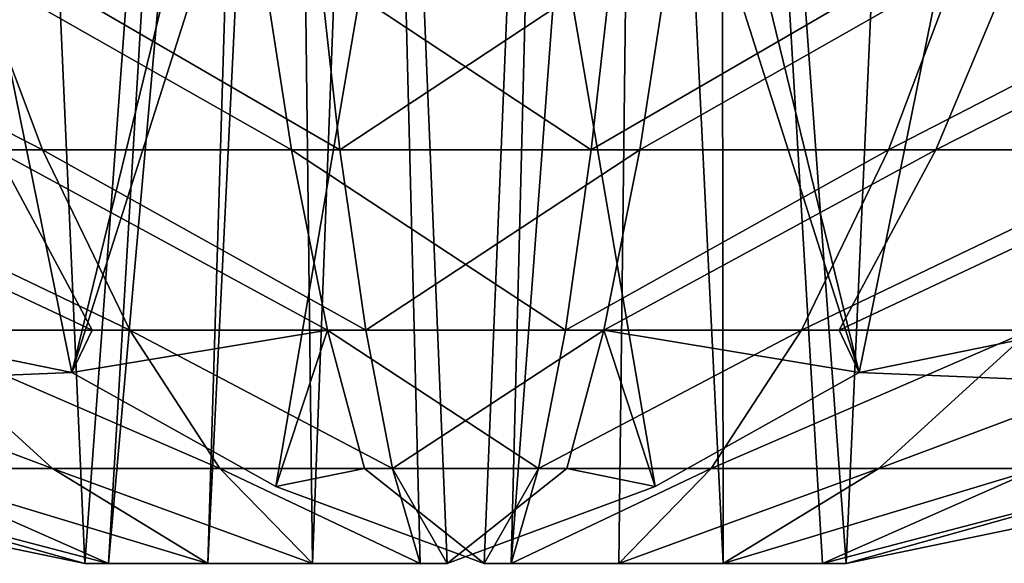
# Model space of a CAD drawing. Extents: x -118 to 117, y 0 to 85.
# Tile 107 of 132: x 109.109 to 110.414, y 0.455 to 1.177. Entities that reach past the tile are written whole.
import ezdxf

# ---------------------------------------------------------------- set-up
doc = ezdxf.new("R2010")
doc.units = 0
doc.header["$LTSCALE"] = 25.4
doc.layers.get('0').update_dxf_attribs({"color": 13, "linetype": 'CONTINUOUS'})

# ---------------------------------------------------------------- blocks, each defined once
blk = doc.blocks.new('ASSAM-4453_STL')
at = {"color": 8}
mesh = blk.add_polyface(dxfattribs=at)
corners = [(109.0945, 2.7164, 53.3206), (108.6161, 0.5805, 53.589), (108.2213, 0.7083, 53.8106), (108.7034, 0.557, 53.5401), (109.1952, 0.4552, 53.2641), (109.3612, 2.7164, 53.171)]
mesh.append_faces([[corners[k] for k in face] for face in [(0, 1, 2), (4, 0, 5)]], dxfattribs={"vtx0": -1, "color": 8})
mesh.append_faces([[corners[k] for k in face] for face in [(1, 0, 3), (3, 0, 4)]], dxfattribs={"vtx0": -1, "vtx1": -1, "color": 8})
mesh = blk.add_polyface(dxfattribs=at)
corners = [(108.7243, 0.6898, 50.6516), (108.7697, 2.7164, 51.7848), (108.2797, 0.7083, 50.9116), (109.178, 0.7083, 50.4076), (109.6679, 2.7164, 51.2808)]
mesh.append_faces([[corners[k] for k in face] for face in [(0, 1, 2), (1, 3, 4)]], dxfattribs={"vtx0": -1, "color": 8})
mesh.append_faces([[corners[k] for k in face] for face in [(1, 0, 3)]], dxfattribs={"vtx0": -1, "vtx2": -1, "color": 8})
mesh = blk.add_polyface(dxfattribs=at)
corners = [(109.8176, 2.7164, 51.5475), (109.4485, 0.557, 50.8897), (109.7245, 0.4552, 51.3815), (109.178, 0.7083, 50.4076), (109.6679, 2.7164, 51.2808)]
mesh.append_faces([[corners[k] for k in face] for face in [(0, 1, 2), (3, 0, 4)]], dxfattribs={"vtx0": -1, "color": 8})
mesh.append_faces([[corners[k] for k in face] for face in [(1, 0, 3)]], dxfattribs={"vtx0": -1, "vtx1": -1, "color": 8})
mesh = blk.add_polyface(dxfattribs=at)
corners = [(109.3612, 2.7164, 53.171), (109.2266, 0.4552, 53.2815), (109.1952, 0.4552, 53.2641)]
mesh.append_faces([[corners[k] for k in face] for face in [(0, 1, 2)]], dxfattribs={"color": 8})
mesh = blk.add_polyface(dxfattribs=at)
corners = [(109.4271, 2.7164, 53.1964), (109.2266, 0.4552, 53.2815), (109.3612, 2.7164, 53.171)]
mesh.append_faces([[corners[k] for k in face] for face in [(0, 1, 2)]], dxfattribs={"color": 8})
mesh = blk.add_polyface(dxfattribs=at)
corners = [(109.4271, 2.7164, 53.1964), (109.3583, 0.4552, 53.3398), (109.2266, 0.4552, 53.2815)]
mesh.append_faces([[corners[k] for k in face] for face in [(0, 1, 2)]], dxfattribs={"color": 8})
mesh = blk.add_polyface(dxfattribs=at)
corners = [(109.4697, 2.7164, 53.2096), (109.3583, 0.4552, 53.3398), (109.4271, 2.7164, 53.1964)]
mesh.append_faces([[corners[k] for k in face] for face in [(0, 1, 2)]], dxfattribs={"color": 8})
mesh = blk.add_polyface(dxfattribs=at)
corners = [(109.4969, 0.4552, 53.3788), (109.3583, 0.4552, 53.3398), (109.4697, 2.7164, 53.2096)]
mesh.append_faces([[corners[k] for k in face] for face in [(0, 1, 2)]], dxfattribs={"color": 8})
mesh = blk.add_polyface(dxfattribs=at)
corners = [(109.5824, 2.7164, 53.2332), (109.4969, 0.4552, 53.3788), (109.4697, 2.7164, 53.2096)]
mesh.append_faces([[corners[k] for k in face] for face in [(0, 1, 2)]], dxfattribs={"color": 8})
mesh = blk.add_polyface(dxfattribs=at)
corners = [(109.6396, 0.4552, 53.3976), (109.4969, 0.4552, 53.3788), (109.5824, 2.7164, 53.2332)]
mesh.append_faces([[corners[k] for k in face] for face in [(0, 1, 2)]], dxfattribs={"color": 8})
mesh = blk.add_polyface(dxfattribs=at)
corners = [(109.5824, 2.7164, 53.2332), (109.9515, 0.557, 53.891), (109.6755, 0.4552, 53.3991), (110.222, 0.7083, 54.373), (109.7321, 2.7164, 53.4999)]
mesh.append_faces([[corners[k] for k in face] for face in [(0, 1, 2), (3, 0, 4)]], dxfattribs={"vtx0": -1, "color": 8})
mesh.append_faces([[corners[k] for k in face] for face in [(1, 0, 3)]], dxfattribs={"vtx0": -1, "vtx1": -1, "color": 8})
mesh = blk.add_polyface(dxfattribs=at)
corners = [(109.6755, 0.4552, 53.3991), (109.6396, 0.4552, 53.3976), (109.5824, 2.7164, 53.2332)]
mesh.append_faces([[corners[k] for k in face] for face in [(0, 1, 2)]], dxfattribs={"color": 8})
mesh = blk.add_polyface(dxfattribs=at)
corners = [(109.8176, 2.7164, 51.5475), (109.7245, 0.4552, 51.3815), (109.7604, 0.4552, 51.383)]
mesh.append_faces([[corners[k] for k in face] for face in [(0, 1, 2)]], dxfattribs={"color": 8})
mesh = blk.add_polyface(dxfattribs=at)
corners = [(110.6303, 2.7164, 52.9958), (110.222, 0.7083, 54.373), (109.7321, 2.7164, 53.4999), (110.6757, 0.6898, 54.1291), (111.1203, 0.7083, 53.869)]
mesh.append_faces([[corners[k] for k in face] for face in [(0, 1, 2), (3, 0, 4)]], dxfattribs={"vtx0": -1, "color": 8})
mesh.append_faces([[corners[k] for k in face] for face in [(1, 0, 3)]], dxfattribs={"vtx0": -1, "vtx1": -1, "color": 8})
mesh = blk.add_polyface(dxfattribs=at)
corners = [(109.9303, 2.7164, 51.5711), (109.7604, 0.4552, 51.383), (109.9031, 0.4552, 51.4019)]
mesh.append_faces([[corners[k] for k in face] for face in [(0, 1, 2)]], dxfattribs={"color": 8})
mesh = blk.add_polyface(dxfattribs=at)
corners = [(109.9303, 2.7164, 51.5711), (109.8176, 2.7164, 51.5475), (109.7604, 0.4552, 51.383)]
mesh.append_faces([[corners[k] for k in face] for face in [(0, 1, 2)]], dxfattribs={"color": 8})
mesh = blk.add_polyface(dxfattribs=at)
corners = [(110.0417, 0.4552, 51.4408), (109.9303, 2.7164, 51.5711), (109.9031, 0.4552, 51.4019)]
mesh.append_faces([[corners[k] for k in face] for face in [(0, 1, 2)]], dxfattribs={"color": 8})
mesh = blk.add_polyface(dxfattribs=at)
corners = [(110.0417, 0.4552, 51.4408), (110.0388, 2.7164, 51.6097), (109.9303, 2.7164, 51.5711)]
mesh.append_faces([[corners[k] for k in face] for face in [(0, 1, 2)]], dxfattribs={"color": 8})
mesh = blk.add_polyface(dxfattribs=at)
corners = [(110.2048, 0.4552, 51.5165), (110.3055, 2.7164, 51.46), (110.0388, 2.7164, 51.6097), (110.6966, 0.557, 51.2405), (111.1787, 0.7083, 50.97), (110.7839, 0.5805, 51.1916)]
mesh.append_faces([[corners[k] for k in face] for face in [(0, 1, 2), (4, 3, 5)]], dxfattribs={"vtx0": -1, "color": 8})
mesh.append_faces([[corners[k] for k in face] for face in [(1, 3, 4)]], dxfattribs={"vtx0": -1, "vtx1": -1, "color": 8})
mesh.append_faces([[corners[k] for k in face] for face in [(1, 0, 3)]], dxfattribs={"vtx0": -1, "vtx2": -1, "color": 8})
mesh = blk.add_polyface(dxfattribs=at)
corners = [(110.2048, 0.4552, 51.5165), (110.0388, 2.7164, 51.6097), (110.1734, 0.4552, 51.4991)]
mesh.append_faces([[corners[k] for k in face] for face in [(0, 1, 2)]], dxfattribs={"color": 8})
mesh = blk.add_polyface(dxfattribs=at)
corners = [(110.1734, 0.4552, 51.4991), (110.0388, 2.7164, 51.6097), (110.0417, 0.4552, 51.4408)]
mesh.append_faces([[corners[k] for k in face] for face in [(0, 1, 2)]], dxfattribs={"color": 8})
mesh = blk.add_polyface(dxfattribs=at)
corners = [(111.6827, 0.7083, 51.8683), (111.1787, 0.7083, 50.97), (111.4387, 0.6898, 51.4147), (110.8096, 2.7164, 52.3582), (110.3055, 2.7164, 51.46)]
mesh.append_faces([[corners[k] for k in face] for face in [(0, 1, 2), (1, 3, 4)]], dxfattribs={"vtx0": -1, "color": 8})
mesh.append_faces([[corners[k] for k in face] for face in [(1, 0, 3)]], dxfattribs={"vtx0": -1, "vtx2": -1, "color": 8})
mesh = blk.add_polyface(dxfattribs=at)
corners = [(109.1391, 1.0041, 55.1201), (108.5706, 1.2974, 55.5287), (108.7563, 1.0041, 55.0125), (109.0287, 1.2974, 55.6575)]
mesh.append_faces([[corners[k] for k in face] for face in [(0, 1, 2), (1, 0, 3)]], dxfattribs={"vtx0": -1, "color": 8})
mesh = blk.add_polyface(dxfattribs=at)
corners = [(109.4691, 1.0041, 49.6131), (108.9534, 1.2974, 49.1396), (109.4236, 1.2974, 49.0664), (109.0762, 1.0041, 49.6742)]
mesh.append_faces([[corners[k] for k in face] for face in [(0, 1, 2), (1, 0, 3)]], dxfattribs={"vtx0": -1, "color": 8})
mesh = blk.add_polyface(dxfattribs=at)
corners = [(109.5333, 1.0041, 55.1721), (109.0287, 1.2974, 55.6575), (109.1391, 1.0041, 55.1201), (109.5005, 1.2974, 55.7197)]
mesh.append_faces([[corners[k] for k in face] for face in [(0, 1, 2), (1, 0, 3)]], dxfattribs={"vtx0": -1, "color": 8})
mesh = blk.add_polyface(dxfattribs=at)
corners = [(109.8667, 1.0041, 49.6085), (109.4236, 1.2974, 49.0664), (109.8995, 1.2974, 49.0609), (109.4691, 1.0041, 49.6131)]
mesh.append_faces([[corners[k] for k in face] for face in [(0, 1, 2), (1, 0, 3)]], dxfattribs={"vtx0": -1, "color": 8})
mesh = blk.add_polyface(dxfattribs=at)
corners = [(109.9764, 1.2974, 55.7142), (109.5333, 1.0041, 55.1721), (109.9309, 1.0041, 55.1675), (109.5005, 1.2974, 55.7197)]
mesh.append_faces([[corners[k] for k in face] for face in [(0, 1, 2), (1, 0, 3)]], dxfattribs={"vtx0": -1, "color": 8})
mesh = blk.add_polyface(dxfattribs=at)
corners = [(110.3713, 1.2974, 49.1232), (109.8667, 1.0041, 49.6085), (109.8995, 1.2974, 49.0609), (110.2609, 1.0041, 49.6605)]
mesh.append_faces([[corners[k] for k in face] for face in [(0, 1, 2), (1, 0, 3)]], dxfattribs={"vtx0": -1, "color": 8})
mesh = blk.add_polyface(dxfattribs=at)
corners = [(110.4466, 1.2974, 55.6411), (109.9309, 1.0041, 55.1675), (110.3238, 1.0041, 55.1064), (109.9764, 1.2974, 55.7142)]
mesh.append_faces([[corners[k] for k in face] for face in [(0, 1, 2), (1, 0, 3)]], dxfattribs={"vtx0": -1, "color": 8})
mesh = blk.add_polyface(dxfattribs=at)
corners = [(110.8294, 1.2974, 49.252), (110.2609, 1.0041, 49.6605), (110.3713, 1.2974, 49.1232), (110.6437, 1.0041, 49.7682)]
mesh.append_faces([[corners[k] for k in face] for face in [(0, 1, 2), (1, 0, 3)]], dxfattribs={"vtx0": -1, "color": 8})
mesh = blk.add_polyface(dxfattribs=at)
corners = [(110.9016, 1.2974, 55.5017), (110.3238, 1.0041, 55.1064), (110.704, 1.0041, 54.99), (110.4466, 1.2974, 55.6411)]
mesh.append_faces([[corners[k] for k in face] for face in [(0, 1, 2), (1, 0, 3)]], dxfattribs={"vtx0": -1, "color": 8})
mesh = blk.add_polyface(dxfattribs=at)
corners = [(109.2047, 0.7646, 50.2338), (108.696, 1.0041, 49.7907), (109.0762, 1.0041, 49.6742), (108.9028, 0.7646, 50.3262)]
mesh.append_faces([[corners[k] for k in face] for face in [(0, 1, 2), (1, 0, 3)]], dxfattribs={"vtx0": -1, "color": 8})
mesh = blk.add_polyface(dxfattribs=at)
corners = [(109.2547, 0.7646, 54.5577), (108.7563, 1.0041, 55.0125), (108.9507, 0.7646, 54.4723), (109.1391, 1.0041, 55.1201)]
mesh.append_faces([[corners[k] for k in face] for face in [(0, 1, 2), (1, 0, 3)]], dxfattribs={"vtx0": -1, "color": 8})
mesh = blk.add_polyface(dxfattribs=at)
corners = [(109.5167, 0.7646, 50.1852), (109.0762, 1.0041, 49.6742), (109.4691, 1.0041, 49.6131), (109.2047, 0.7646, 50.2338)]
mesh.append_faces([[corners[k] for k in face] for face in [(0, 1, 2), (1, 0, 3)]], dxfattribs={"vtx0": -1, "color": 8})
mesh = blk.add_polyface(dxfattribs=at)
corners = [(109.5676, 0.7646, 54.599), (109.1391, 1.0041, 55.1201), (109.2547, 0.7646, 54.5577), (109.5333, 1.0041, 55.1721)]
mesh.append_faces([[corners[k] for k in face] for face in [(0, 1, 2), (1, 0, 3)]], dxfattribs={"vtx0": -1, "color": 8})
mesh = blk.add_polyface(dxfattribs=at)
corners = [(109.8323, 0.7646, 50.1816), (109.4691, 1.0041, 49.6131), (109.8667, 1.0041, 49.6085), (109.5167, 0.7646, 50.1852)]
mesh.append_faces([[corners[k] for k in face] for face in [(0, 1, 2), (1, 0, 3)]], dxfattribs={"vtx0": -1, "color": 8})
mesh = blk.add_polyface(dxfattribs=at)
corners = [(109.9309, 1.0041, 55.1675), (109.5676, 0.7646, 54.599), (109.8833, 0.7646, 54.5954), (109.5333, 1.0041, 55.1721)]
mesh.append_faces([[corners[k] for k in face] for face in [(0, 1, 2), (1, 0, 3)]], dxfattribs={"vtx0": -1, "color": 8})
mesh = blk.add_polyface(dxfattribs=at)
corners = [(110.2609, 1.0041, 49.6605), (109.8323, 0.7646, 50.1816), (109.8667, 1.0041, 49.6085), (110.1453, 0.7646, 50.2229)]
mesh.append_faces([[corners[k] for k in face] for face in [(0, 1, 2), (1, 0, 3)]], dxfattribs={"vtx0": -1, "color": 8})
mesh = blk.add_polyface(dxfattribs=at)
corners = [(110.3238, 1.0041, 55.1064), (109.8833, 0.7646, 54.5954), (110.1953, 0.7646, 54.5469), (109.9309, 1.0041, 55.1675)]
mesh.append_faces([[corners[k] for k in face] for face in [(0, 1, 2), (1, 0, 3)]], dxfattribs={"vtx0": -1, "color": 8})
mesh = blk.add_polyface(dxfattribs=at)
corners = [(110.6437, 1.0041, 49.7682), (110.1453, 0.7646, 50.2229), (110.2609, 1.0041, 49.6605), (110.4493, 0.7646, 50.3083)]
mesh.append_faces([[corners[k] for k in face] for face in [(0, 1, 2), (1, 0, 3)]], dxfattribs={"vtx0": -1, "color": 8})
mesh = blk.add_polyface(dxfattribs=at)
corners = [(110.704, 1.0041, 54.99), (110.1953, 0.7646, 54.5469), (110.4972, 0.7646, 54.4544), (110.3238, 1.0041, 55.1064)]
mesh.append_faces([[corners[k] for k in face] for face in [(0, 1, 2), (1, 0, 3)]], dxfattribs={"vtx0": -1, "color": 8})
mesh = blk.add_polyface(dxfattribs=at)
corners = [(109.152, 0.5811, 53.913), (108.6621, 0.7646, 54.3445), (108.9409, 0.5811, 53.8195), (108.9507, 0.7646, 54.4723)]
mesh.append_faces([[corners[k] for k in face] for face in [(0, 1, 2), (1, 0, 3)]], dxfattribs={"vtx0": -1, "color": 8})
mesh = blk.add_polyface(dxfattribs=at)
corners = [(108.7243, 0.6898, 50.6516), (108.9028, 0.7646, 50.3262), (109.178, 0.7083, 50.4076)]
mesh.append_faces([[corners[k] for k in face] for face in [(0, 1, 2)]], dxfattribs={"color": 8})
mesh = blk.add_polyface(dxfattribs=at)
corners = [(109.178, 0.7083, 50.4076), (108.9028, 0.7646, 50.3262), (109.2047, 0.7646, 50.2338)]
mesh.append_faces([[corners[k] for k in face] for face in [(0, 1, 2)]], dxfattribs={"color": 8})
mesh = blk.add_polyface(dxfattribs=at)
corners = [(109.3743, 0.5811, 53.9755), (108.9507, 0.7646, 54.4723), (109.152, 0.5811, 53.913), (109.2547, 0.7646, 54.5577)]
mesh.append_faces([[corners[k] for k in face] for face in [(0, 1, 2), (1, 0, 3)]], dxfattribs={"vtx0": -1, "color": 8})
mesh = blk.add_polyface(dxfattribs=at)
corners = [(109.4485, 0.557, 50.8897), (109.178, 0.7083, 50.4076), (109.5167, 0.7646, 50.1852)]
mesh.append_faces([[corners[k] for k in face] for face in [(0, 1, 2)]], dxfattribs={"color": 8})
mesh = blk.add_polyface(dxfattribs=at)
corners = [(109.178, 0.7083, 50.4076), (109.2047, 0.7646, 50.2338), (109.5167, 0.7646, 50.1852)]
mesh.append_faces([[corners[k] for k in face] for face in [(0, 1, 2)]], dxfattribs={"color": 8})
mesh = blk.add_polyface(dxfattribs=at)
corners = [(109.6032, 0.5811, 54.0057), (109.2547, 0.7646, 54.5577), (109.3743, 0.5811, 53.9755), (109.5676, 0.7646, 54.599)]
mesh.append_faces([[corners[k] for k in face] for face in [(0, 1, 2), (1, 0, 3)]], dxfattribs={"vtx0": -1, "color": 8})
mesh = blk.add_polyface(dxfattribs=at)
corners = [(109.4485, 0.557, 50.8897), (109.5167, 0.7646, 50.1852), (109.5659, 0.5811, 50.7776)]
mesh.append_faces([[corners[k] for k in face] for face in [(0, 1, 2)]], dxfattribs={"color": 8})
mesh = blk.add_polyface(dxfattribs=at)
corners = [(109.7968, 0.5811, 50.7749), (109.5167, 0.7646, 50.1852), (109.8323, 0.7646, 50.1816), (109.5659, 0.5811, 50.7776)]
mesh.append_faces([[corners[k] for k in face] for face in [(0, 1, 2), (1, 0, 3)]], dxfattribs={"vtx0": -1, "color": 8})
mesh = blk.add_polyface(dxfattribs=at)
corners = [(109.8833, 0.7646, 54.5954), (109.6032, 0.5811, 54.0057), (109.8341, 0.5811, 54.0031), (109.5676, 0.7646, 54.599)]
mesh.append_faces([[corners[k] for k in face] for face in [(0, 1, 2), (1, 0, 3)]], dxfattribs={"vtx0": -1, "color": 8})
mesh = blk.add_polyface(dxfattribs=at)
corners = [(110.1453, 0.7646, 50.2229), (109.7968, 0.5811, 50.7749), (109.8323, 0.7646, 50.1816), (110.0257, 0.5811, 50.8051)]
mesh.append_faces([[corners[k] for k in face] for face in [(0, 1, 2), (1, 0, 3)]], dxfattribs={"vtx0": -1, "color": 8})
mesh = blk.add_polyface(dxfattribs=at)
corners = [(109.8833, 0.7646, 54.5954), (109.8341, 0.5811, 54.0031), (109.9515, 0.557, 53.891)]
mesh.append_faces([[corners[k] for k in face] for face in [(0, 1, 2)]], dxfattribs={"color": 8})
mesh = blk.add_polyface(dxfattribs=at)
corners = [(109.8833, 0.7646, 54.5954), (109.9515, 0.557, 53.891), (110.222, 0.7083, 54.373)]
mesh.append_faces([[corners[k] for k in face] for face in [(0, 1, 2)]], dxfattribs={"color": 8})
mesh = blk.add_polyface(dxfattribs=at)
corners = [(109.8833, 0.7646, 54.5954), (110.222, 0.7083, 54.373), (110.1953, 0.7646, 54.5469)]
mesh.append_faces([[corners[k] for k in face] for face in [(0, 1, 2)]], dxfattribs={"color": 8})
mesh = blk.add_polyface(dxfattribs=at)
corners = [(110.4493, 0.7646, 50.3083), (110.0257, 0.5811, 50.8051), (110.1453, 0.7646, 50.2229), (110.248, 0.5811, 50.8676)]
mesh.append_faces([[corners[k] for k in face] for face in [(0, 1, 2), (1, 0, 3)]], dxfattribs={"vtx0": -1, "color": 8})
mesh = blk.add_polyface(dxfattribs=at)
corners = [(110.1953, 0.7646, 54.5469), (110.222, 0.7083, 54.373), (110.4972, 0.7646, 54.4544)]
mesh.append_faces([[corners[k] for k in face] for face in [(0, 1, 2)]], dxfattribs={"color": 8})
mesh = blk.add_polyface(dxfattribs=at)
corners = [(110.4972, 0.7646, 54.4544), (110.222, 0.7083, 54.373), (110.6757, 0.6898, 54.1291)]
mesh.append_faces([[corners[k] for k in face] for face in [(0, 1, 2)]], dxfattribs={"color": 8})
mesh = blk.add_polyface(dxfattribs=at)
corners = [(110.7379, 0.7646, 50.4362), (110.248, 0.5811, 50.8676), (110.4493, 0.7646, 50.3083), (110.4591, 0.5811, 50.9611)]
mesh.append_faces([[corners[k] for k in face] for face in [(0, 1, 2), (1, 0, 3)]], dxfattribs={"vtx0": -1, "color": 8})
mesh = blk.add_polyface(dxfattribs=at)
corners = [(108.7452, 0.5811, 53.697), (108.7034, 0.557, 53.5401), (109.1952, 0.4552, 53.2641)]
mesh.append_faces([[corners[k] for k in face] for face in [(0, 1, 2)]], dxfattribs={"color": 8})
mesh = blk.add_polyface(dxfattribs=at)
corners = [(108.7452, 0.5811, 53.697), (109.1952, 0.4552, 53.2641), (109.2266, 0.4552, 53.2815)]
mesh.append_faces([[corners[k] for k in face] for face in [(0, 1, 2)]], dxfattribs={"color": 8})
mesh = blk.add_polyface(dxfattribs=at)
corners = [(108.9409, 0.5811, 53.8195), (108.7452, 0.5811, 53.697), (109.2266, 0.4552, 53.2815)]
mesh.append_faces([[corners[k] for k in face] for face in [(0, 1, 2)]], dxfattribs={"color": 8})
mesh = blk.add_polyface(dxfattribs=at)
corners = [(109.3583, 0.4552, 53.3398), (108.9409, 0.5811, 53.8195), (109.2266, 0.4552, 53.2815), (109.152, 0.5811, 53.913)]
mesh.append_faces([[corners[k] for k in face] for face in [(0, 1, 2), (1, 0, 3)]], dxfattribs={"vtx0": -1, "color": 8})
mesh = blk.add_polyface(dxfattribs=at)
corners = [(109.4969, 0.4552, 53.3788), (109.152, 0.5811, 53.913), (109.3583, 0.4552, 53.3398), (109.3743, 0.5811, 53.9755)]
mesh.append_faces([[corners[k] for k in face] for face in [(0, 1, 2), (1, 0, 3)]], dxfattribs={"vtx0": -1, "color": 8})
mesh = blk.add_polyface(dxfattribs=at)
corners = [(109.6396, 0.4552, 53.3976), (109.3743, 0.5811, 53.9755), (109.4969, 0.4552, 53.3788), (109.6032, 0.5811, 54.0057)]
mesh.append_faces([[corners[k] for k in face] for face in [(0, 1, 2), (1, 0, 3)]], dxfattribs={"vtx0": -1, "color": 8})
mesh = blk.add_polyface(dxfattribs=at)
corners = [(109.7245, 0.4552, 51.3815), (109.4485, 0.557, 50.8897), (109.5659, 0.5811, 50.7776)]
mesh.append_faces([[corners[k] for k in face] for face in [(0, 1, 2)]], dxfattribs={"color": 8})
mesh = blk.add_polyface(dxfattribs=at)
corners = [(109.7245, 0.4552, 51.3815), (109.5659, 0.5811, 50.7776), (109.7968, 0.5811, 50.7749)]
mesh.append_faces([[corners[k] for k in face] for face in [(0, 1, 2)]], dxfattribs={"color": 8})
mesh = blk.add_polyface(dxfattribs=at)
corners = [(109.6032, 0.5811, 54.0057), (109.6396, 0.4552, 53.3976), (109.6755, 0.4552, 53.3991)]
mesh.append_faces([[corners[k] for k in face] for face in [(0, 1, 2)]], dxfattribs={"color": 8})
mesh = blk.add_polyface(dxfattribs=at)
corners = [(109.6032, 0.5811, 54.0057), (109.6755, 0.4552, 53.3991), (109.8341, 0.5811, 54.0031)]
mesh.append_faces([[corners[k] for k in face] for face in [(0, 1, 2)]], dxfattribs={"color": 8})
mesh = blk.add_polyface(dxfattribs=at)
corners = [(109.8341, 0.5811, 54.0031), (109.6755, 0.4552, 53.3991), (109.9515, 0.557, 53.891)]
mesh.append_faces([[corners[k] for k in face] for face in [(0, 1, 2)]], dxfattribs={"color": 8})
mesh = blk.add_polyface(dxfattribs=at)
corners = [(109.7604, 0.4552, 51.383), (109.7245, 0.4552, 51.3815), (109.7968, 0.5811, 50.7749)]
mesh.append_faces([[corners[k] for k in face] for face in [(0, 1, 2)]], dxfattribs={"color": 8})
mesh = blk.add_polyface(dxfattribs=at)
corners = [(110.0257, 0.5811, 50.8051), (109.7604, 0.4552, 51.383), (109.7968, 0.5811, 50.7749), (109.9031, 0.4552, 51.4019)]
mesh.append_faces([[corners[k] for k in face] for face in [(0, 1, 2), (1, 0, 3)]], dxfattribs={"vtx0": -1, "color": 8})
mesh = blk.add_polyface(dxfattribs=at)
corners = [(110.248, 0.5811, 50.8676), (109.9031, 0.4552, 51.4019), (110.0257, 0.5811, 50.8051), (110.0417, 0.4552, 51.4408)]
mesh.append_faces([[corners[k] for k in face] for face in [(0, 1, 2), (1, 0, 3)]], dxfattribs={"vtx0": -1, "color": 8})
mesh = blk.add_polyface(dxfattribs=at)
corners = [(110.4591, 0.5811, 50.9611), (110.0417, 0.4552, 51.4408), (110.248, 0.5811, 50.8676), (110.1734, 0.4552, 51.4991)]
mesh.append_faces([[corners[k] for k in face] for face in [(0, 1, 2), (1, 0, 3)]], dxfattribs={"vtx0": -1, "color": 8})
mesh = blk.add_polyface(dxfattribs=at)
corners = [(110.2048, 0.4552, 51.5165), (110.1734, 0.4552, 51.4991), (110.6548, 0.5811, 51.0837)]
mesh.append_faces([[corners[k] for k in face] for face in [(0, 1, 2)]], dxfattribs={"color": 8})
mesh = blk.add_polyface(dxfattribs=at)
corners = [(110.1734, 0.4552, 51.4991), (110.4591, 0.5811, 50.9611), (110.6548, 0.5811, 51.0837)]
mesh.append_faces([[corners[k] for k in face] for face in [(0, 1, 2)]], dxfattribs={"color": 8})
mesh = blk.add_polyface(dxfattribs=at)
corners = [(110.2048, 0.4552, 51.5165), (110.6548, 0.5811, 51.0837), (110.6966, 0.557, 51.2405)]
mesh.append_faces([[corners[k] for k in face] for face in [(0, 1, 2)]], dxfattribs={"color": 8})

msp = doc.modelspace()

# ---------------------------------------------------------------- block references
at = {"color": 0}
msp.add_blockref('ASSAM-4453_STL', (0, 0), dxfattribs=at)

doc.saveas('drawing.dxf')
